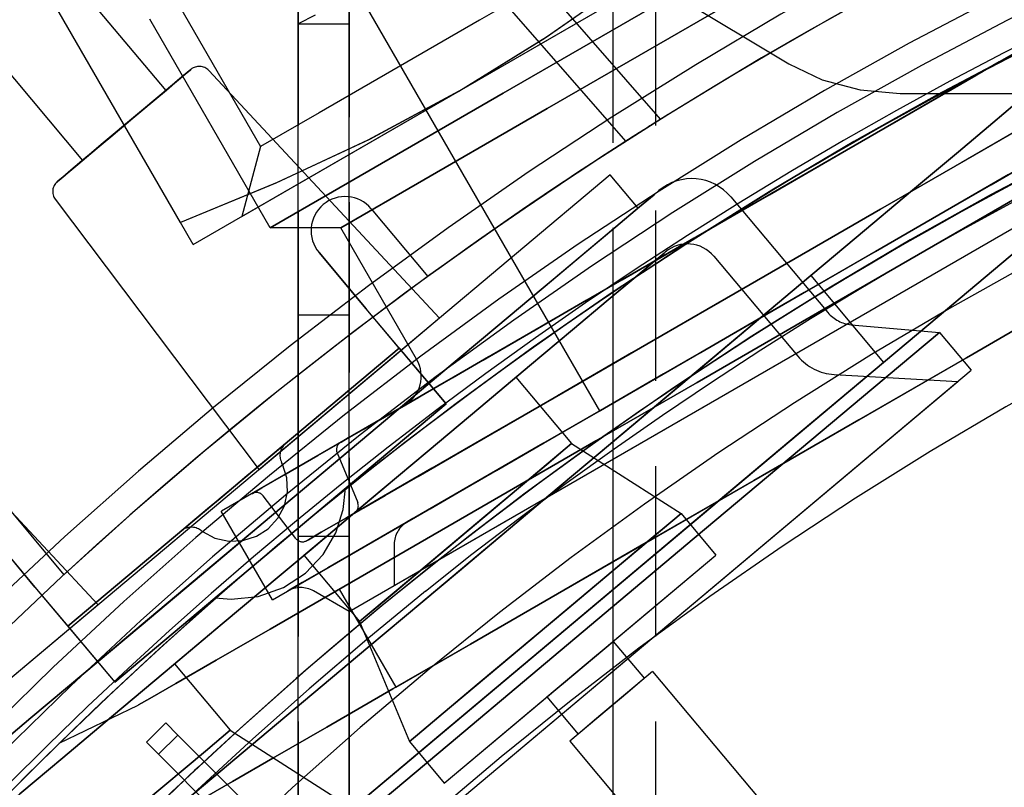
# Model space of a CAD drawing. Extents: x -156717 to 425753, y -51191 to 363295.
# Tile 180 of 256: x 135368 to 135397, y 109046 to 109069. Entities that reach past the tile are written whole.
import ezdxf

# ---------------------------------------------------------------- set-up
doc = ezdxf.new("R2010")
doc.units = 0
doc.header["$LTSCALE"] = 50
doc.linetypes.add('HIDDEN', pattern=[9.525, 6.35, -3.175])
doc.linetypes.add('PHANTOM', pattern=[0.8, 0.45, -0.05, 0.1, -0.05, 0.1, -0.05])
doc.layers.add('DEFAULT_2', color=8, linetype='HIDDEN')
doc.layers.add('DEFAULT_3', color=7, linetype='PHANTOM')

msp = doc.modelspace()

# ---------------------------------------------------------------- linework, layer by layer
at = {"layer": 'DEFAULT_2', "color": 8, "linetype": 'HIDDEN'}
for p, q in [((135374.98816, 109063.00922), (135403.31132, 109079.3616)), ((135373.83007, 109077.83773), (135391.04847, 109067.49187)), ((135386.26637, 109065.21892), (135375.46401, 109077.56333)), ((135381.35437, 109066.68475), (135396.9451, 109075.68607)), ((135411.10696, 109075.55776), (135392.74576, 109064.95691)), ((135373.18589, 109062.83036), (135365.93096, 109075.39626)), ((135369.78644, 109075.0193), (135375.53728, 109065.05855)), ((135369.78644, 109075.0193), (135375.53728, 109065.05855)), ((135366.21385, 109074.49449), (135372.75066, 109066.70421)), ((135366.21385, 109074.49449), (135372.75066, 109066.70421)), ((135385.49785, 109057.30772), (135375.77143, 109074.15437)), ((135394.24598, 109062.35846), (135412.60718, 109072.9593)), ((135363.77157, 109072.44517), (135370.30839, 109064.6549)), ((135363.77157, 109072.44517), (135370.30839, 109064.6549)), ((135388.39963, 109072.48464), (135381.96845, 109068.7716)), ((135388.39963, 109072.48464), (135381.96845, 109068.7716)), ((135411.35191, 109071.41577), (135377.84916, 109052.07295)), ((135378.13551, 109051.41439), (135411.77906, 109070.8385)), ((135382.66078, 109066.62606), (135389.50175, 109070.5757)), ((135389.50175, 109070.5757), (135382.66078, 109066.62606)), ((135379.46294, 109052.18078), (135410.45163, 109070.07211)), ((135387.28145, 109065.86169), (135383.65103, 109070.02164)), ((135383.89062, 109068.24983), (135386.34042, 109069.95573)), ((135383.93227, 109068.27726), (135386.37991, 109069.98471)), ((135383.9573, 109066.17693), (135390.02037, 109069.67744)), ((135390.02037, 109069.67744), (135383.9573, 109066.17693)), ((135375.8198, 109062.67642), (135372.28569, 109068.79767)), ((135381.96845, 109068.7716), (135377.26051, 109066.05346)), ((135381.96845, 109068.7716), (135377.26051, 109066.05346)), ((135379.5119, 109049.19299), (135413.01465, 109068.53581)), ((135396.5423, 109067.14885), (135398.98336, 109068.55819)), ((135398.98336, 109068.55819), (135396.5423, 109067.14885)), ((135397.22787, 109067.54466), (135399.33729, 109068.76253)), ((135399.33729, 109068.76253), (135397.22787, 109067.54466)), ((135381.35437, 109066.68475), (135383.93227, 109068.27726)), ((135381.35437, 109066.68475), (135383.89062, 109068.24983)), ((135396.7606, 109067.27488), (135398.64413, 109068.36234)), ((135398.64413, 109068.36234), (135396.7606, 109067.27488)), ((135391.04847, 109067.49187), (135392.03095, 109067.02429)), ((135394.24598, 109062.35846), (135402.99294, 109067.40852)), ((135395.01339, 109066.26613), (135397.22787, 109067.54466)), ((135397.22787, 109067.54466), (135395.01339, 109066.26613)), ((135373.1873, 109067.07059), (135372.88825, 109066.81966)), ((135372.88825, 109066.81966), (135373.1873, 109067.07059)), ((135373.09757, 109066.9953), (135373.33399, 109067.19368)), ((135373.33399, 109067.19368), (135373.09757, 109066.9953)), ((135373.39, 109067.24068), (135373.1873, 109067.07059)), ((135373.1873, 109067.07059), (135373.39, 109067.24068)), ((135373.33399, 109067.19368), (135373.46554, 109067.30407)), ((135373.46554, 109067.30407), (135373.33399, 109067.19368)), ((135373.48458, 109067.32004), (135373.39, 109067.24068)), ((135373.39, 109067.24068), (135373.48458, 109067.32004)), ((135373.49094, 109067.32538), (135373.46554, 109067.30407)), ((135373.46554, 109067.30407), (135373.47768, 109067.31425)), ((135373.47768, 109067.31425), (135373.48458, 109067.32004)), ((135373.48458, 109067.32004), (135373.49094, 109067.32538)), ((135373.49094, 109067.32538), (135373.49094, 109067.32538)), ((135373.49094, 109067.32538), (135373.49094, 109067.32538)), ((135374.01457, 109067.29335), (135380.79432, 109060.02296)), ((135374.01457, 109067.29335), (135380.79432, 109060.02296)), ((135394.02033, 109065.69279), (135396.5423, 109067.14885)), ((135396.5423, 109067.14885), (135394.02033, 109065.69279)), ((135394.7782, 109066.13034), (135396.7606, 109067.27488)), ((135396.7606, 109067.27488), (135394.7782, 109066.13034)), ((135372.88825, 109066.81966), (135372.51023, 109066.50247)), ((135372.51023, 109066.50247), (135372.88825, 109066.81966)), ((135372.77001, 109066.72045), (135373.09757, 109066.9953)), ((135373.09757, 109066.9953), (135372.77001, 109066.72045)), ((135392.03095, 109067.02429), (135393.14197, 109066.72188)), ((135357.97252, 109066.52073), (135369.7568, 109052.49345)), ((135372.75021, 109066.70383), (135370.91896, 109065.16723)), ((135372.51023, 109066.50247), (135372.07523, 109066.13745)), ((135372.07523, 109066.13745), (135372.51023, 109066.50247)), ((135372.75003, 109066.70368), (135372.14009, 109066.19188)), ((135372.37037, 109066.38511), (135372.77001, 109066.72045)), ((135372.77001, 109066.72045), (135372.37037, 109066.38511)), ((135373.55901, 109062.1841), (135381.35437, 109066.68475)), ((135377.65283, 109063.73472), (135382.66078, 109066.62606)), ((135382.66078, 109066.62606), (135377.65283, 109063.73472)), ((135381.35437, 109066.68475), (135378.68627, 109065.24849)), ((135381.35437, 109066.68475), (135378.73085, 109065.27084)), ((135393.14197, 109066.72188), (135394.31863, 109066.61437)), ((135394.31863, 109066.61437), (135507.21881, 109066.61437)), ((135371.92186, 109066.00876), (135372.37037, 109066.38511)), ((135372.37037, 109066.38511), (135371.92186, 109066.00876)), ((135392.74576, 109064.95691), (135395.01339, 109066.26613)), ((135395.01339, 109066.26613), (135392.74576, 109064.95691)), ((135397.03647, 109065.75509), (135397.68759, 109066.30145)), ((135397.68759, 109066.30145), (135397.03647, 109065.75509)), ((135372.14009, 109066.19188), (135370.30878, 109064.65523)), ((135371.45055, 109065.61328), (135371.92186, 109066.00876)), ((135371.92186, 109066.00876), (135371.45055, 109065.61328)), ((135372.07523, 109066.13745), (135371.6085, 109065.74583)), ((135371.6085, 109065.74583), (135372.07523, 109066.13745)), ((135377.26051, 109066.05346), (135375.53728, 109065.05855)), ((135377.26051, 109066.05346), (135375.53728, 109065.05855)), ((135379.51883, 109063.61438), (135383.9573, 109066.17693)), ((135383.9573, 109066.17693), (135379.51883, 109063.61438)), ((135392.74576, 109064.95691), (135394.7782, 109066.13034)), ((135394.7782, 109066.13034), (135392.74576, 109064.95691)), ((135398.41142, 109065.91824), (135396.10633, 109064.5874)), ((135396.25773, 109064.67481), (135398.71345, 109066.09262)), ((135398.71345, 109066.09262), (135396.25773, 109064.67481)), ((135371.6085, 109065.74583), (135371.13719, 109065.35035)), ((135371.13719, 109065.35035), (135371.6085, 109065.74583)), ((135392.74576, 109064.95691), (135394.02033, 109065.69279)), ((135394.02033, 109065.69279), (135392.74576, 109064.95691)), ((135396.02823, 109064.90908), (135397.03647, 109065.75509)), ((135397.03647, 109065.75509), (135396.02823, 109064.90908)), ((135371.13719, 109065.35035), (135370.68868, 109064.974)), ((135370.68868, 109064.974), (135371.13719, 109065.35035)), ((135370.98382, 109065.22166), (135371.45055, 109065.61328)), ((135371.45055, 109065.61328), (135370.98382, 109065.22166)), ((135370.91896, 109065.16723), (135370.30897, 109064.65538)), ((135370.54882, 109064.85664), (135370.98382, 109065.22166)), ((135370.98382, 109065.22166), (135370.54882, 109064.85664)), ((135375.53728, 109065.05855), (135374.98816, 109063.00922)), ((135375.53728, 109065.05855), (135374.98816, 109063.00922)), ((135378.68627, 109065.24849), (135375.98376, 109063.98249)), ((135378.73085, 109065.27084), (135376.0286, 109064.0022)), ((135399.11443, 109065.16926), (135396.98818, 109063.94167)), ((135396.98818, 109063.94167), (135399.11443, 109065.16926)), ((135370.1708, 109064.53945), (135370.54882, 109064.85664)), ((135370.54882, 109064.85664), (135370.1708, 109064.53945)), ((135370.68868, 109064.974), (135370.28904, 109064.63866)), ((135370.28904, 109064.63866), (135370.68868, 109064.974)), ((135392.74576, 109064.95691), (135374.38456, 109054.35607)), ((135392.74576, 109064.95691), (135390.47813, 109063.6477)), ((135390.47813, 109063.6477), (135392.74576, 109064.95691)), ((135392.74576, 109064.95691), (135390.71332, 109063.78348)), ((135390.71332, 109063.78348), (135392.74576, 109064.95691)), ((135392.74576, 109064.95691), (135391.47119, 109064.22104)), ((135391.47119, 109064.22104), (135392.74576, 109064.95691)), ((135394.6825, 109063.77988), (135396.02823, 109064.90908)), ((135396.02823, 109064.90908), (135394.6825, 109063.77988)), ((135369.87175, 109064.28852), (135370.1708, 109064.53945)), ((135370.1708, 109064.53945), (135369.87175, 109064.28852)), ((135370.28904, 109064.63866), (135369.96148, 109064.36381)), ((135369.96148, 109064.36381), (135370.28904, 109064.63866)), ((135393.74591, 109063.22461), (135396.25773, 109064.67481)), ((135396.25773, 109064.67481), (135393.74591, 109063.22461)), ((135396.10633, 109064.5874), (135393.74591, 109063.22461)), ((135369.66905, 109064.11843), (135369.87175, 109064.28852)), ((135369.87175, 109064.28852), (135369.66905, 109064.11843)), ((135369.96148, 109064.36381), (135369.72506, 109064.16543)), ((135369.72506, 109064.16543), (135369.96148, 109064.36381)), ((135385.8053, 109064.22767), (135374.80053, 109054.99357)), ((135386.62182, 109063.25471), (135385.80536, 109064.22772)), ((135391.47119, 109064.22104), (135388.94922, 109062.76498)), ((135388.94922, 109062.76498), (135391.47119, 109064.22104)), ((135394.9002, 109062.73617), (135397.49967, 109064.23697)), ((135397.49967, 109064.23697), (135394.9002, 109062.73617)), ((135369.56811, 109064.03373), (135369.59351, 109064.05504)), ((135369.57447, 109064.03907), (135369.56811, 109064.03373)), ((135369.56811, 109064.03373), (135369.56811, 109064.03373)), ((135369.56811, 109064.03373), (135369.56811, 109064.03373)), ((135369.57447, 109064.03907), (135369.66905, 109064.11843)), ((135369.66905, 109064.11843), (135369.57447, 109064.03907)), ((135369.58137, 109064.04486), (135369.57447, 109064.03907)), ((135369.59351, 109064.05504), (135369.58137, 109064.04486)), ((135369.72506, 109064.16543), (135369.59351, 109064.05504)), ((135369.59351, 109064.05504), (135369.72506, 109064.16543)), ((135376.0286, 109064.0022), (135373.18589, 109062.83036)), ((135375.98376, 109063.98249), (135373.18589, 109062.83036)), ((135396.98818, 109063.94167), (135394.79765, 109062.67697)), ((135394.79765, 109062.67697), (135396.98818, 109063.94167)), ((135375.8198, 109062.67642), (135377.65283, 109063.73472)), ((135377.65283, 109063.73472), (135375.8198, 109062.67642)), ((135377.89424, 109062.67642), (135379.51883, 109063.61438)), ((135379.51883, 109063.61438), (135377.89424, 109062.67642)), ((135386.66518, 109063.29109), (135387.09074, 109063.64817)), ((135387.09091, 109063.64831), (135386.66552, 109063.29137)), ((135387.09074, 109063.64817), (135387.23375, 109063.76817)), ((135387.23375, 109063.76817), (135387.09091, 109063.64831)), ((135390.47813, 109063.6477), (135388.26366, 109062.36917)), ((135388.26366, 109062.36917), (135390.47813, 109063.6477)), ((135390.71332, 109063.78348), (135388.73093, 109062.63895)), ((135388.73093, 109062.63895), (135390.71332, 109063.78348)), ((135393.02548, 109062.38947), (135394.6825, 109063.77988)), ((135394.6825, 109063.77988), (135393.02548, 109062.38947)), ((135369.50872, 109063.5125), (135375.49137, 109055.57326)), ((135369.50872, 109063.5125), (135375.49137, 109055.57326)), ((135389.34731, 109063.58326), (135392.19473, 109060.18983)), ((135389.34731, 109063.58326), (135392.19473, 109060.18983)), ((135394.60053, 109061.74436), (135397.75399, 109063.56501)), ((135397.75399, 109063.56501), (135394.60053, 109061.74436)), ((135386.62176, 109063.25465), (135375.61699, 109054.02055)), ((135378.78604, 109063.23602), (135380.45213, 109061.25045)), ((135378.78604, 109063.23602), (135380.45213, 109061.25045)), ((135385.96756, 109062.70572), (135386.66518, 109063.29109)), ((135386.66552, 109063.29137), (135385.96806, 109062.70613)), ((135393.74591, 109063.22461), (135391.23408, 109061.77441)), ((135391.23408, 109061.77441), (135393.74591, 109063.22461)), ((135391.38549, 109061.86182), (135393.74591, 109063.22461)), ((135373.55901, 109062.1841), (135373.18589, 109062.83036)), ((135388.94922, 109062.76498), (135386.50817, 109061.35564)), ((135386.50817, 109061.35564), (135388.94922, 109062.76498)), ((135393.59176, 109061.98074), (135394.9002, 109062.73617)), ((135394.9002, 109062.73617), (135393.59176, 109061.98074)), ((135377.89424, 109062.67642), (135375.8198, 109062.67642)), ((135380.11957, 109058.82204), (135377.89424, 109062.67642)), ((135385.01506, 109061.90647), (135385.96756, 109062.70572)), ((135385.96806, 109062.70613), (135385.0157, 109061.90701)), ((135388.73093, 109062.63895), (135386.84739, 109061.55149)), ((135386.84739, 109061.55149), (135388.73093, 109062.63895)), ((135394.79765, 109062.67697), (135393.69431, 109062.03995)), ((135393.69431, 109062.03995), (135394.79765, 109062.67697)), ((135375.88478, 109051.75761), (135394.24598, 109062.35846)), ((135385.49902, 109057.3084), (135394.24598, 109062.35846)), ((135388.26366, 109062.36917), (135386.15424, 109061.15129)), ((135386.15424, 109061.15129), (135388.26366, 109062.36917)), ((135391.0894, 109060.76491), (135393.02548, 109062.38947)), ((135393.02548, 109062.38947), (135391.0894, 109060.76491)), ((135396.82008, 109061.23241), (135398.16581, 109062.36161)), ((135398.16581, 109062.36161), (135396.82008, 109061.23241)), ((135378.64234, 109060.29536), (135377.25372, 109061.95025)), ((135377.25372, 109061.95025), (135378.64234, 109060.29536)), ((135383.83113, 109060.91303), (135385.01506, 109061.90647)), ((135385.0157, 109061.90701), (135383.8319, 109060.91368)), ((135387.38451, 109061.93628), (135387.10472, 109061.7015)), ((135387.10486, 109061.70162), (135387.38456, 109061.93632)), ((135387.41966, 109061.96577), (135387.38451, 109061.93628)), ((135387.38456, 109061.93632), (135387.41966, 109061.96577)), ((135389.0804, 109060.53098), (135391.38549, 109061.86182)), ((135390.9923, 109060.47994), (135393.59176, 109061.98074)), ((135393.59176, 109061.98074), (135390.9923, 109060.47994)), ((135393.69431, 109062.03995), (135391.50378, 109060.77525)), ((135391.50378, 109060.77525), (135393.69431, 109062.03995)), ((135387.10472, 109061.7015), (135386.55237, 109061.23803)), ((135386.55258, 109061.23821), (135387.10486, 109061.70162)), ((135391.23408, 109061.77441), (135388.77837, 109060.3566)), ((135388.77837, 109060.3566), (135391.23408, 109061.77441)), ((135388.85124, 109061.84053), (135391.31481, 109058.90455)), ((135388.85124, 109061.84053), (135391.31481, 109058.90455)), ((135394.60053, 109061.74436), (135391.44708, 109059.92371)), ((135391.44708, 109059.92371), (135394.60053, 109061.74436)), ((135386.50817, 109061.35564), (135384.20006, 109060.02305)), ((135384.20006, 109060.02305), (135386.50817, 109061.35564)), ((135386.84739, 109061.55149), (135385.10909, 109060.54788)), ((135385.10909, 109060.54788), (135386.84739, 109061.55149)), ((135391.69437, 109061.27254), (135365.68337, 109039.44672)), ((135386.15424, 109061.15129), (135384.19931, 109060.02262)), ((135384.19931, 109060.02262), (135386.15424, 109061.15129)), ((135386.55237, 109061.23803), (135385.74178, 109060.55786)), ((135385.74205, 109060.55809), (135386.55258, 109061.23821)), ((135391.69437, 109061.27254), (135393.83195, 109058.72507)), ((135391.69437, 109061.27254), (135393.83195, 109058.72507)), ((135395.16306, 109059.842), (135396.82008, 109061.23241)), ((135396.82008, 109061.23241), (135395.16306, 109059.842)), ((135382.44492, 109059.74987), (135383.83113, 109060.91303)), ((135383.8319, 109060.91368), (135382.44581, 109059.75061)), ((135388.91197, 109058.93783), (135391.0894, 109060.76491)), ((135391.0894, 109060.76491), (135388.91197, 109058.93783)), ((135389.73486, 109060.90883), (135389.0804, 109060.53098)), ((135391.50378, 109060.77525), (135389.37753, 109059.54766)), ((135389.37753, 109059.54766), (135391.50378, 109060.77525)), ((135385.10909, 109060.54788), (135383.55884, 109059.65284)), ((135383.55884, 109059.65284), (135385.10909, 109060.54788)), ((135385.74178, 109060.55786), (135384.69393, 109059.67861)), ((135384.69425, 109059.67888), (135385.74205, 109060.55809)), ((135389.0804, 109060.53098), (135386.88466, 109059.26327)), ((135386.88466, 109059.26327), (135389.0804, 109060.53098)), ((135388.46218, 109059.01918), (135390.9923, 109060.47994)), ((135390.9923, 109060.47994), (135388.46218, 109059.01918)), ((135396.26328, 109058.8644), (135399.41673, 109060.68505)), ((135399.41673, 109060.68505), (135396.26328, 109058.8644)), ((135379.60667, 109059.14612), (135378.64234, 109060.29536)), ((135380.98243, 109057.50655), (135378.64234, 109060.29536)), ((135388.77837, 109060.3566), (135386.43362, 109059.00286)), ((135386.43362, 109059.00286), (135388.77837, 109060.3566)), ((135380.7936, 109060.02235), (135376.81711, 109056.68568)), ((135380.79342, 109060.0222), (135379.46858, 109058.91053)), ((135384.20006, 109060.02305), (135382.07408, 109058.79562)), ((135382.07408, 109058.79562), (135384.20006, 109060.02305)), ((135384.19931, 109060.02262), (135382.44471, 109059.0096)), ((135382.44471, 109059.0096), (135384.19931, 109060.02262)), ((135391.44708, 109059.92371), (135388.355, 109058.13849)), ((135388.355, 109058.13849), (135391.44708, 109059.92371)), ((135393.22698, 109058.21744), (135395.16306, 109059.842)), ((135395.16306, 109059.842), (135393.22698, 109058.21744)), ((135380.89058, 109058.44562), (135382.44492, 109059.74987)), ((135382.44581, 109059.75061), (135380.89155, 109058.44644)), ((135383.55884, 109059.65284), (135382.23479, 109058.8884)), ((135382.23479, 109058.8884), (135383.55884, 109059.65284)), ((135384.69393, 109059.67861), (135383.43597, 109058.62306)), ((135383.43632, 109058.62336), (135384.69425, 109059.67888)), ((135389.37753, 109059.54766), (135387.36539, 109058.38595)), ((135387.36539, 109058.38595), (135389.37753, 109059.54766)), ((135392.88458, 109059.83072), (135395.47161, 109059.60439)), ((135392.88458, 109059.83072), (135395.47161, 109059.60439)), ((135393.54228, 109057.98549), (135395.47161, 109059.60439)), ((135395.47161, 109059.60439), (135393.54228, 109057.98549)), ((135395.47161, 109059.60439), (135396.40237, 109058.49515)), ((135395.47161, 109059.60439), (135396.40237, 109058.49515)), ((135386.88466, 109059.26327), (135384.84975, 109058.08841)), ((135384.84975, 109058.08841), (135386.88466, 109059.26327)), ((135379.60667, 109059.14612), (135369.87648, 109050.98153)), ((135369.87648, 109050.98153), (135379.60667, 109059.14612)), ((135379.60667, 109059.14612), (135369.87648, 109050.98153)), ((135379.60667, 109059.14612), (135380.98243, 109057.50655)), ((135382.44471, 109059.0096), (135380.93156, 109058.13598)), ((135380.93156, 109058.13598), (135382.44471, 109059.0096)), ((135386.43362, 109059.00286), (135384.25222, 109057.74342)), ((135384.25222, 109057.74342), (135386.43362, 109059.00286)), ((135386.05534, 109057.62959), (135388.46218, 109059.01918)), ((135388.46218, 109059.01918), (135386.05534, 109057.62959)), ((135363.98761, 109058.87974), (135370.76737, 109051.60935)), ((135363.98761, 109058.87974), (135370.76737, 109051.60935)), ((135367.82095, 109036.89925), (135393.83195, 109058.72507)), ((135379.46858, 109058.91053), (135375.49227, 109055.57401)), ((135382.07408, 109058.79562), (135380.17555, 109057.6995)), ((135380.17555, 109057.6995), (135382.07408, 109058.79562)), ((135382.23479, 109058.8884), (135381.16956, 109058.27339)), ((135381.16956, 109058.27339), (135382.23479, 109058.8884)), ((135386.53555, 109056.94378), (135388.91197, 109058.93783)), ((135388.91197, 109058.93783), (135386.53555, 109056.94378)), ((135396.26328, 109058.8644), (135393.10982, 109057.04375)), ((135393.10982, 109057.04375), (135396.26328, 109058.8644)), ((135367.60103, 109034.32795), (135396.40237, 109058.49515)), ((135379.20637, 109057.0324), (135380.89058, 109058.44562)), ((135380.89155, 109058.44644), (135379.20741, 109057.03327)), ((135383.43597, 109058.62306), (135382.00048, 109057.41854)), ((135382.00085, 109057.41885), (135383.43632, 109058.62336)), ((135367.99024, 109034.65453), (135396.01316, 109058.16856)), ((135378.3668, 109054.36952), (135383.03724, 109058.28849)), ((135380.93156, 109058.13598), (135379.69533, 109057.42224)), ((135379.69533, 109057.42224), (135380.93156, 109058.13598)), ((135381.16956, 109058.27339), (135380.38937, 109057.82295)), ((135380.38937, 109057.82295), (135381.16956, 109058.27339)), ((135381.48046, 109056.98219), (135383.03723, 109058.28847)), ((135383.03728, 109058.28852), (135384.6702, 109056.34249)), ((135383.03728, 109058.28852), (135384.6702, 109056.34249)), ((135388.355, 109058.13849), (135385.38448, 109056.42347)), ((135385.38448, 109056.42347), (135388.355, 109058.13849)), ((135387.36539, 109058.38595), (135385.51452, 109057.31735)), ((135385.51452, 109057.31735), (135387.36539, 109058.38595)), ((135391.04955, 109056.39036), (135393.22698, 109058.21744)), ((135393.22698, 109058.21744), (135391.04955, 109056.39036)), ((135392.38058, 109058.37098), (135396.01316, 109058.16856)), ((135392.38058, 109058.37098), (135396.01316, 109058.16856)), ((135380.38937, 109057.82295), (135379.91344, 109057.54817)), ((135379.91344, 109057.54817), (135380.38937, 109057.82295)), ((135384.84975, 109058.08841), (135383.02335, 109057.03394)), ((135383.02335, 109057.03394), (135384.84975, 109058.08841)), ((135388.27127, 109053.56259), (135393.54228, 109057.98549)), ((135393.54228, 109057.98549), (135388.27127, 109053.56259)), ((135380.17555, 109057.6995), (135378.54494, 109056.75806)), ((135378.54494, 109056.75806), (135380.17555, 109057.6995)), ((135379.75349, 109057.45582), (135379.91344, 109057.54817)), ((135379.91344, 109057.54817), (135379.76302, 109057.46132)), ((135384.25222, 109057.74342), (135382.28289, 109056.60643)), ((135382.28289, 109056.60643), (135384.25222, 109057.74342)), ((135383.82307, 109056.34079), (135386.05534, 109057.62959)), ((135386.05534, 109057.62959), (135383.82307, 109056.34079)), ((135380.98243, 109057.50655), (135371.25225, 109049.34195)), ((135380.98243, 109057.50655), (135371.25225, 109049.34195)), ((135371.25225, 109049.34195), (135380.98243, 109057.50655)), ((135379.69533, 109057.42224), (135378.76498, 109056.88511)), ((135378.76498, 109056.88511), (135379.69533, 109057.42224)), ((135379.76302, 109057.46132), (135379.75349, 109057.45582)), ((135382.00048, 109057.41854), (135380.42464, 109056.09626)), ((135380.425, 109056.09656), (135382.00085, 109057.41885)), ((135385.51452, 109057.31735), (135383.86832, 109056.36691)), ((135383.86832, 109056.36691), (135385.51452, 109057.31735)), ((135376.81003, 109053.06323), (135381.48046, 109056.98219)), ((135377.43378, 109055.54502), (135379.20637, 109057.0324)), ((135379.20741, 109057.03327), (135377.43485, 109055.54592)), ((135383.02335, 109057.03394), (135381.44828, 109056.12457)), ((135381.44828, 109056.12457), (135383.02335, 109057.03394)), ((135384.00641, 109054.82158), (135386.53555, 109056.94378)), ((135386.53555, 109056.94378), (135384.00641, 109054.82158)), ((135393.10982, 109057.04375), (135390.01774, 109055.25854)), ((135390.01774, 109055.25854), (135393.10982, 109057.04375)), ((135376.81711, 109056.68568), (135375.49209, 109055.57386)), ((135378.54494, 109056.75806), (135377.21699, 109055.99137)), ((135377.21699, 109055.99137), (135378.54494, 109056.75806)), ((135378.76498, 109056.88511), (135378.16233, 109056.53717)), ((135378.16233, 109056.53717), (135378.76498, 109056.88511)), ((135377.90151, 109056.38658), (135378.16233, 109056.53717)), ((135377.93214, 109056.40427), (135377.90151, 109056.38658)), ((135378.16233, 109056.53717), (135377.93214, 109056.40427)), ((135382.28289, 109056.60643), (135380.56962, 109055.61728)), ((135380.56962, 109055.61728), (135382.28289, 109056.60643)), ((135383.86832, 109056.36691), (135382.46535, 109055.55691)), ((135382.46535, 109055.55691), (135383.86832, 109056.36691)), ((135385.38448, 109056.42347), (135382.59334, 109054.812)), ((135382.59334, 109054.812), (135385.38448, 109056.42347)), ((135388.67313, 109054.39631), (135391.04955, 109056.39036)), ((135391.04955, 109056.39036), (135388.67313, 109054.39631)), ((135375.81999, 109055.96873), (135376.06236, 109056.1721)), ((135376.06236, 109056.1721), (135375.81999, 109055.96873)), ((135375.81999, 109055.96873), (135376.06236, 109056.1721)), ((135376.06236, 109056.1721), (135375.81999, 109055.96873)), ((135376.06236, 109056.1721), (135376.21472, 109056.29994)), ((135376.21472, 109056.29994), (135376.06236, 109056.1721)), ((135376.06236, 109056.1721), (135376.21472, 109056.29994)), ((135376.21472, 109056.29994), (135376.06236, 109056.1721)), ((135376.26669, 109056.34355), (135376.21472, 109056.29994)), ((135376.26669, 109056.34355), (135376.21472, 109056.29994)), ((135376.21472, 109056.29994), (135376.26368, 109056.34102)), ((135376.21472, 109056.29994), (135376.26368, 109056.34102)), ((135376.26368, 109056.34102), (135376.26669, 109056.34355)), ((135376.26368, 109056.34102), (135376.26669, 109056.34355)), ((135380.42464, 109056.09626), (135378.74926, 109054.69044)), ((135378.74961, 109054.69073), (135380.425, 109056.09656)), ((135381.44828, 109056.12457), (135380.16146, 109055.38163)), ((135380.16146, 109055.38163), (135381.44828, 109056.12457)), ((135381.81294, 109055.18024), (135383.82307, 109056.34079)), ((135383.82307, 109056.34079), (135381.81294, 109055.18024)), ((135383.11337, 109055.03615), (135384.48243, 109056.18492)), ((135384.48243, 109056.18492), (135383.11337, 109055.03615)), ((135383.94175, 109055.73124), (135384.48243, 109056.18492)), ((135384.48243, 109056.18492), (135383.94175, 109055.73124)), ((135384.48243, 109056.18492), (135384.6702, 109056.34249)), ((135384.48243, 109056.18492), (135384.6702, 109056.34249)), ((135384.6702, 109056.34249), (135384.48243, 109056.18492)), ((135384.6702, 109056.34249), (135384.48243, 109056.18492)), ((135384.6702, 109056.34249), (135387.88418, 109054.29068)), ((135384.6702, 109056.34249), (135387.88418, 109054.29068)), ((135375.50413, 109055.70369), (135375.81999, 109055.96873)), ((135375.81999, 109055.96873), (135375.50413, 109055.70369)), ((135375.50413, 109055.70369), (135375.81999, 109055.96873)), ((135375.81999, 109055.96873), (135375.50413, 109055.70369)), ((135376.18386, 109055.73562), (135376.15591, 109055.79262)), ((135376.18386, 109055.73562), (135376.15591, 109055.79262)), ((135377.21699, 109055.99137), (135376.22001, 109055.41577)), ((135376.22001, 109055.41577), (135377.21699, 109055.99137)), ((135377.78462, 109056.06806), (135378.38888, 109054.60926)), ((135375.1363, 109055.39504), (135375.50413, 109055.70369)), ((135375.50413, 109055.70369), (135375.1363, 109055.39504)), ((135375.1363, 109055.39504), (135375.50413, 109055.70369)), ((135375.50413, 109055.70369), (135375.1363, 109055.39504)), ((135375.61644, 109054.02009), (135377.43378, 109055.54502)), ((135377.43485, 109055.54592), (135375.61753, 109054.02101)), ((135376.30856, 109055.33961), (135376.18386, 109055.73562)), ((135376.30856, 109055.33961), (135376.18386, 109055.73562)), ((135380.56962, 109055.61728), (135379.15069, 109054.79806)), ((135379.15069, 109054.79806), (135380.56962, 109055.61728)), ((135382.46535, 109055.55691), (135381.33852, 109054.90633)), ((135381.33852, 109054.90633), (135382.46535, 109055.55691)), ((135382.09723, 109054.1835), (135383.94175, 109055.73124)), ((135383.94175, 109055.73124), (135382.09723, 109054.1835)), ((135374.74158, 109055.06383), (135375.1363, 109055.39504)), ((135375.1363, 109055.39504), (135374.74158, 109055.06383)), ((135374.74158, 109055.06383), (135375.1363, 109055.39504)), ((135375.1363, 109055.39504), (135374.74158, 109055.06383)), ((135376.22001, 109055.41577), (135375.57525, 109055.04351)), ((135375.57525, 109055.04351), (135376.22001, 109055.41577)), ((135376.32662, 109054.92555), (135376.30856, 109055.33961)), ((135376.32662, 109054.92555), (135376.30856, 109055.33961)), ((135380.16146, 109055.38163), (135379.19305, 109054.82251)), ((135379.19305, 109054.82251), (135380.16146, 109055.38163)), ((135390.01774, 109055.25854), (135387.04722, 109053.54351)), ((135387.04722, 109053.54351), (135390.01774, 109055.25854)), ((135374.80053, 109054.99357), (135363.79575, 109045.75947)), ((135374.74158, 109055.06383), (135374.34685, 109054.73261)), ((135374.34685, 109054.73261), (135374.74158, 109055.06383)), ((135374.74158, 109055.06383), (135374.34685, 109054.73261)), ((135374.34685, 109054.73261), (135374.74158, 109055.06383)), ((135375.57525, 109055.04351), (135375.29645, 109054.88255)), ((135375.29645, 109054.88255), (135375.57525, 109055.04351)), ((135377.91276, 109054.93079), (135376.11734, 109053.42425)), ((135377.91276, 109054.93079), (135376.11734, 109053.42425)), ((135376.23696, 109054.5204), (135376.32662, 109054.92555)), ((135376.23696, 109054.5204), (135376.32662, 109054.92555)), ((135378.03269, 109055.03142), (135377.91276, 109054.93079)), ((135378.03269, 109055.03142), (135377.91276, 109054.93079)), ((135377.96699, 109054.40851), (135378.03273, 109055.03145)), ((135377.96699, 109054.40851), (135378.03273, 109055.03145)), ((135380.0678, 109054.17268), (135381.81294, 109055.18024)), ((135381.81294, 109055.18024), (135380.0678, 109054.17268)), ((135383.11337, 109055.03615), (135381.01586, 109053.27613)), ((135381.01586, 109053.27613), (135383.11337, 109055.03615)), ((135374.34685, 109054.73261), (135373.97902, 109054.42396)), ((135373.97902, 109054.42396), (135374.34685, 109054.73261)), ((135374.34685, 109054.73261), (135373.97902, 109054.42396)), ((135373.97902, 109054.42396), (135374.34685, 109054.73261)), ((135375.29645, 109054.88255), (135375.2848, 109054.87582)), ((135375.2848, 109054.87582), (135375.29645, 109054.88255)), ((135376.56942, 109053.55879), (135375.60819, 109054.8115)), ((135378.74926, 109054.69044), (135377.01773, 109053.23751)), ((135377.01805, 109053.23778), (135378.74961, 109054.69073)), ((135379.15069, 109054.79806), (135378.0578, 109054.16707)), ((135378.0578, 109054.16707), (135379.15069, 109054.79806)), ((135379.19305, 109054.82251), (135378.56574, 109054.46033)), ((135378.56574, 109054.46033), (135379.19305, 109054.82251)), ((135382.59334, 109054.812), (135380.03591, 109053.33547)), ((135380.03591, 109053.33547), (135382.59334, 109054.812)), ((135381.33852, 109054.90633), (135380.51422, 109054.43042)), ((135380.51422, 109054.43042), (135381.33852, 109054.90633)), ((135381.37377, 109052.61253), (135384.00641, 109054.82158)), ((135384.00641, 109054.82158), (135381.37377, 109052.61253)), ((135373.97902, 109054.42396), (135373.66316, 109054.15892)), ((135373.66316, 109054.15892), (135373.97902, 109054.42396)), ((135373.97902, 109054.42396), (135373.66316, 109054.15892)), ((135373.66316, 109054.15892), (135373.97902, 109054.42396)), ((135375.88357, 109051.75691), (135374.38335, 109054.35537)), ((135376.04537, 109054.15189), (135376.23696, 109054.5204)), ((135376.04537, 109054.15189), (135376.23696, 109054.5204)), ((135376.81001, 109053.06322), (135378.3668, 109054.36952)), ((135377.7466, 109053.72122), (135377.96699, 109054.40851)), ((135377.7466, 109053.72122), (135377.96699, 109054.40851)), ((135378.56574, 109054.46033), (135378.29424, 109054.30359)), ((135378.29424, 109054.30359), (135378.56574, 109054.46033)), ((135380.51422, 109054.43042), (135380.01179, 109054.14034)), ((135380.01179, 109054.14034), (135380.51422, 109054.43042)), ((135386.14399, 109052.27411), (135388.67313, 109054.39631)), ((135388.67313, 109054.39631), (135386.14399, 109052.27411)), ((135373.66316, 109054.15892), (135373.42079, 109053.95555)), ((135373.42079, 109053.95555), (135373.66316, 109054.15892)), ((135373.66316, 109054.15892), (135373.42079, 109053.95555)), ((135373.42079, 109053.95555), (135373.66316, 109054.15892)), ((135375.76429, 109053.845), (135376.04537, 109054.15189)), ((135375.76429, 109053.845), (135376.04537, 109054.15189)), ((135378.0578, 109054.16707), (135377.31535, 109053.73842)), ((135377.31535, 109053.73842), (135378.0578, 109054.16707)), ((135378.29424, 109054.30359), (135378.28289, 109054.29703)), ((135378.28289, 109054.29703), (135378.29424, 109054.30359)), ((135378.28289, 109054.29703), (135378.28289, 109054.29703)), ((135378.62485, 109053.33959), (135380.0678, 109054.17268)), ((135380.0678, 109054.17268), (135378.62485, 109053.33959)), ((135380.01179, 109054.14034), (135379.84299, 109054.04289)), ((135379.84299, 109054.04289), (135380.01179, 109054.14034)), ((135379.99972, 109052.42348), (135382.09723, 109054.1835)), ((135382.09723, 109054.1835), (135379.99972, 109052.42348)), ((135385.88949, 109052.61693), (135387.64359, 109054.0888)), ((135387.64359, 109054.0888), (135385.88949, 109052.61693)), ((135386.95084, 109053.50751), (135387.64359, 109054.0888)), ((135387.64359, 109054.0888), (135386.95084, 109053.50751)), ((135387.64359, 109054.0888), (135387.88418, 109054.29068)), ((135387.64359, 109054.0888), (135387.88418, 109054.29068)), ((135387.88418, 109054.29068), (135387.64359, 109054.0888)), ((135387.88418, 109054.29068), (135387.64359, 109054.0888)), ((135387.88418, 109054.29068), (135388.90883, 109053.06954)), ((135387.88418, 109054.29068), (135388.90883, 109053.06954)), ((135375.61699, 109054.02055), (135364.61221, 109044.78645)), ((135368.91216, 109052.13076), (135367.52354, 109053.78566)), ((135367.52354, 109053.78566), (135368.91216, 109052.13076)), ((135373.21646, 109053.7841), (135373.26843, 109053.82771)), ((135373.21646, 109053.7841), (135373.26843, 109053.82771)), ((135373.21947, 109053.78663), (135373.21646, 109053.7841)), ((135373.21947, 109053.78663), (135373.21646, 109053.7841)), ((135373.26843, 109053.82771), (135373.21947, 109053.78663)), ((135373.26843, 109053.82771), (135373.21947, 109053.78663)), ((135373.42079, 109053.95555), (135373.26843, 109053.82771)), ((135373.26843, 109053.82771), (135373.42079, 109053.95555)), ((135373.42079, 109053.95555), (135373.26843, 109053.82771)), ((135373.26843, 109053.82771), (135373.42079, 109053.95555)), ((135373.77825, 109053.79753), (135373.8283, 109053.76097)), ((135373.77825, 109053.79753), (135373.8283, 109053.76097)), ((135373.79912, 109052.49518), (135375.61644, 109054.02009)), ((135375.61753, 109054.02101), (135373.8002, 109052.49608)), ((135373.8283, 109053.76097), (135374.19669, 109053.56897)), ((135373.8283, 109053.76097), (135374.19669, 109053.56897)), ((135375.41461, 109053.62212), (135375.76429, 109053.845)), ((135375.41461, 109053.62212), (135375.76429, 109053.845)), ((135379.84299, 109054.04289), (135379.84299, 109054.04289)), ((135379.84299, 109054.04289), (135379.84299, 109054.04289)), ((135374.19669, 109053.56897), (135374.6025, 109053.47885)), ((135374.19669, 109053.56897), (135374.6025, 109053.47885)), ((135374.6025, 109053.47885), (135375.01831, 109053.49701)), ((135374.6025, 109053.47885), (135375.01831, 109053.49701)), ((135375.01831, 109053.49701), (135375.41461, 109053.62212)), ((135375.01831, 109053.49701), (135375.41461, 109053.62212)), ((135376.93993, 109053.52167), (135376.90405, 109053.50096)), ((135376.90405, 109053.50096), (135376.93993, 109053.52167)), ((135377.31535, 109053.73842), (135376.93993, 109053.52167)), ((135376.93993, 109053.52167), (135377.31535, 109053.73842)), ((135377.37247, 109053.08617), (135377.7466, 109053.72122)), ((135377.37247, 109053.08617), (135377.7466, 109053.72122)), ((135381.07093, 109047.52079), (135388.27127, 109053.56259)), ((135388.27127, 109053.56259), (135381.07093, 109047.52079)), ((135387.04722, 109053.54351), (135384.25608, 109051.93205)), ((135384.25608, 109051.93205), (135387.04722, 109053.54351)), ((135384.58755, 109051.52448), (135386.95084, 109053.50751)), ((135386.95084, 109053.50751), (135384.58755, 109051.52448)), ((135376.11734, 109053.42425), (135374.32192, 109051.91772)), ((135376.11734, 109053.42425), (135374.32192, 109051.91772)), ((135376.11734, 109053.42425), (135376.11734, 109053.42425)), ((135376.11734, 109053.42425), (135376.11734, 109053.42425)), ((135376.11734, 109053.42425), (135376.11734, 109053.42425)), ((135377.01773, 109053.23751), (135376.14489, 109052.50512)), ((135376.1452, 109052.50538), (135377.01805, 109053.23778)), ((135377.51483, 109052.69872), (135378.62485, 109053.33959)), ((135378.62485, 109053.33959), (135377.51483, 109052.69872)), ((135380.03591, 109053.33547), (135377.76197, 109052.02261)), ((135377.76197, 109052.02261), (135380.03591, 109053.33547)), ((135381.01586, 109053.27613), (135379.17134, 109051.7284)), ((135379.17134, 109051.7284), (135381.01586, 109053.27613)), ((135379.46294, 109053.38461), (135379.46294, 109052.18078)), ((135379.46294, 109053.38461), (135379.46294, 109052.18078)), ((135376.80997, 109053.06318), (135378.44289, 109051.11715)), ((135376.80997, 109053.06318), (135378.44289, 109051.11715)), ((135376.85719, 109052.54253), (135377.37247, 109053.08617)), ((135376.85719, 109052.54253), (135377.37247, 109053.08617)), ((135382.92477, 109048.04831), (135388.90878, 109053.06949)), ((135386.91414, 109051.3958), (135388.90876, 109053.06948)), ((135376.76141, 109052.26373), (135377.51483, 109052.69872)), ((135377.51483, 109052.69872), (135376.76141, 109052.26373)), ((135378.68887, 109050.35963), (135381.37377, 109052.61253)), ((135381.37377, 109052.61253), (135378.68887, 109050.35963)), ((135385.88949, 109052.61693), (135383.20205, 109050.36191)), ((135383.20205, 109050.36191), (135385.88949, 109052.61693)), ((135372.02656, 109051.00783), (135373.79912, 109052.49518)), ((135373.8002, 109052.49608), (135372.0276, 109051.0087)), ((135376.14489, 109052.50512), (135374.41336, 109051.05219)), ((135374.41363, 109051.05242), (135376.1452, 109052.50538)), ((135376.21085, 109052.11866), (135376.85719, 109052.54253)), ((135376.21085, 109052.11866), (135376.85719, 109052.54253)), ((135379.99972, 109052.42348), (135378.63066, 109051.27471)), ((135378.63066, 109051.27471), (135379.99972, 109052.42348)), ((135368.91216, 109052.13076), (135369.87648, 109050.98153)), ((135368.91216, 109052.13076), (135371.25225, 109049.34195)), ((135375.46272, 109051.85249), (135376.21085, 109052.11866)), ((135375.46272, 109051.85249), (135376.21085, 109052.11866)), ((135376.33285, 109052.01631), (135376.38064, 109052.0439)), ((135376.38064, 109052.0439), (135376.33285, 109052.01631)), ((135376.38064, 109052.0439), (135376.76141, 109052.26373)), ((135376.76141, 109052.26373), (135376.38064, 109052.0439)), ((135377.84916, 109052.07295), (135379.5119, 109049.19299)), ((135377.84916, 109052.07295), (135379.5119, 109049.19299)), ((135383.51135, 109050.06506), (135386.14399, 109052.27411)), ((135386.14399, 109052.27411), (135383.51135, 109050.06506)), ((135374.20195, 109051.81705), (135374.67079, 109051.77327)), ((135374.20195, 109051.81705), (135374.67079, 109051.77327)), ((135374.32192, 109051.91772), (135374.20199, 109051.81708)), ((135374.32192, 109051.91772), (135374.20199, 109051.81708)), ((135374.67079, 109051.77327), (135375.46272, 109051.85249)), ((135374.67079, 109051.77327), (135375.46272, 109051.85249)), ((135377.76197, 109052.02261), (135375.81576, 109050.89896)), ((135375.81576, 109050.89896), (135377.76197, 109052.02261)), ((135378.13551, 109051.41439), (135377.09296, 109052.01631)), ((135378.13551, 109051.41439), (135377.09296, 109052.01631)), ((135384.25608, 109051.93205), (135381.69865, 109050.45551)), ((135381.69865, 109050.45551), (135384.25608, 109051.93205)), ((135370.76737, 109051.60935), (135365.46442, 109047.15964)), ((135379.17134, 109051.7284), (135378.63066, 109051.27471)), ((135378.63066, 109051.27471), (135379.17134, 109051.7284)), ((135381.90011, 109049.26945), (135384.58755, 109051.52448)), ((135384.58755, 109051.52448), (135381.90011, 109049.26945)), ((135378.63066, 109051.27471), (135378.44289, 109051.11715)), ((135378.63066, 109051.27471), (135378.44289, 109051.11715)), ((135378.44289, 109051.11715), (135378.63066, 109051.27471)), ((135378.44289, 109051.11715), (135378.63066, 109051.27471)), ((135380.93016, 109046.37463), (135386.91414, 109051.3958)), ((135369.87648, 109050.98153), (135371.25225, 109049.34195)), ((135370.34242, 109049.59467), (135372.02656, 109051.00783)), ((135372.0276, 109051.0087), (135370.34339, 109049.59548)), ((135374.41336, 109051.05219), (135372.73798, 109049.64638)), ((135372.7382, 109049.64657), (135374.41363, 109051.05242)), ((135375.81576, 109050.89896), (135374.23518, 109049.98642)), ((135374.23518, 109049.98642), (135375.81576, 109050.89896)), ((135378.25492, 109050.87678), (135378.25492, 109050.87678)), ((135378.25492, 109050.87678), (135378.25492, 109050.87678)), ((135378.25492, 109050.87678), (135378.25492, 109050.87678)), ((135378.44289, 109051.11715), (135379.90543, 109047.59571)), ((135378.44289, 109051.11715), (135379.90543, 109047.59571)), ((135378.68887, 109050.35963), (135376.00397, 109048.10673)), ((135376.00397, 109048.10673), (135378.68887, 109050.35963)), ((135381.69865, 109050.45551), (135379.42471, 109049.14265)), ((135379.42471, 109049.14265), (135381.69865, 109050.45551)), ((135383.20205, 109050.36191), (135380.83876, 109048.37887)), ((135380.83876, 109048.37887), (135383.20205, 109050.36191)), ((135384.43295, 109049.31383), (135385.89197, 109050.53809)), ((135385.40597, 109050.13028), (135385.89201, 109050.53813)), ((135385.89248, 109050.53851), (135386.80691, 109049.44873)), ((135385.89248, 109050.53851), (135386.80691, 109049.44873)), ((135380.82645, 109047.81216), (135383.51135, 109050.06506)), ((135383.51135, 109050.06506), (135380.82645, 109047.81216)), ((135383.94698, 109048.90605), (135385.40597, 109050.13028)), ((135366.78301, 109044.64957), (135373.01033, 109049.87491)), ((135373.01033, 109049.87491), (135374.64325, 109047.92887)), ((135373.01033, 109049.87491), (135374.64325, 109047.92887)), ((135374.23518, 109049.98642), (135373.05099, 109049.30272)), ((135373.05099, 109049.30272), (135374.23518, 109049.98642)), ((135368.78817, 109048.29049), (135370.34242, 109049.59467)), ((135370.34339, 109049.59548), (135368.78905, 109048.29123)), ((135372.73798, 109049.64638), (135371.16213, 109048.32409)), ((135371.16232, 109048.32424), (135372.7382, 109049.64657)), ((135387.04951, 109049.6523), (135385.22576, 109048.12199)), ((135386.80645, 109049.44835), (135385.34738, 109048.22404)), ((135386.8066, 109049.44847), (135386.3204, 109049.0405)), ((135387.04951, 109049.6523), (135386.44203, 109049.14256)), ((135387.05016, 109049.65285), (135394.89332, 109040.30574)), ((135387.05016, 109049.65285), (135394.89332, 109040.30574)), ((135373.05099, 109049.30272), (135372.28624, 109048.86119)), ((135372.28624, 109048.86119), (135373.05099, 109049.30272)), ((135379.42471, 109049.14265), (135377.4785, 109048.01901)), ((135377.4785, 109048.01901), (135379.42471, 109049.14265)), ((135381.90011, 109049.26945), (135380.14601, 109047.79759)), ((135380.14601, 109047.79759), (135381.90011, 109049.26945)), ((135383.94682, 109048.90591), (135384.43295, 109049.31383)), ((135386.44203, 109049.14256), (135384.61801, 109047.61203)), ((135369.63048, 109047.55076), (135371.28215, 109049.13211)), ((135372.28624, 109048.86119), (135371.95581, 109048.67042)), ((135371.95581, 109048.67042), (135372.28624, 109048.86119)), ((135383.94644, 109048.9056), (135384.86087, 109047.81582)), ((135383.94644, 109048.9056), (135384.86087, 109047.81582)), ((135386.3204, 109049.0405), (135384.86138, 109047.81624)), ((135369.62653, 109047.54971), (135371.94201, 109048.66245)), ((135371.95581, 109048.67042), (135371.94201, 109048.66245)), ((135371.94201, 109048.66245), (135371.95581, 109048.67042)), ((135367.40207, 109047.12742), (135368.78817, 109048.29049)), ((135368.78905, 109048.29123), (135367.40284, 109047.12807)), ((135371.16213, 109048.32409), (135369.72664, 109047.11957)), ((135369.72678, 109047.11969), (135371.16232, 109048.32424)), ((135380.83876, 109048.37887), (135380.14601, 109047.79759)), ((135380.14601, 109047.79759), (135380.83876, 109048.37887)), ((135376.00397, 109048.10673), (135373.37132, 109045.89768)), ((135373.37132, 109045.89768), (135376.00397, 109048.10673)), ((135377.4785, 109048.01901), (135375.89793, 109047.10646)), ((135375.89793, 109047.10646), (135377.4785, 109048.01901)), ((135380.93014, 109046.37462), (135382.92477, 109048.04831)), ((135385.22576, 109048.12199), (135384.6182, 109047.61218)), ((135385.34738, 109048.22404), (135384.86133, 109047.8162)), ((135373.91479, 109047.31763), (135374.64325, 109047.92887)), ((135374.64325, 109047.92887), (135373.91479, 109047.31763)), ((135374.64325, 109047.92887), (135377.85722, 109045.87706)), ((135374.64325, 109047.92887), (135377.85722, 109045.87706)), ((135380.82645, 109047.81216), (135378.14155, 109045.55926)), ((135378.14155, 109045.55926), (135380.82645, 109047.81216)), ((135380.14601, 109047.79759), (135379.90543, 109047.59571)), ((135380.14601, 109047.79759), (135379.90543, 109047.59571)), ((135379.90543, 109047.59571), (135380.14601, 109047.79759)), ((135379.90543, 109047.59571), (135380.14601, 109047.79759)), ((135373.8706, 109041.47899), (135381.07093, 109047.52079)), ((135381.07093, 109047.52079), (135373.8706, 109041.47899)), ((135379.90543, 109047.59571), (135380.93008, 109046.37457)), ((135379.90543, 109047.59571), (135380.93008, 109046.37457)), ((135384.61762, 109047.6117), (135392.46077, 109038.2646)), ((135384.61762, 109047.6117), (135392.46077, 109038.2646)), ((135369.72664, 109047.11957), (135368.46869, 109046.06402)), ((135368.46878, 109046.0641), (135369.72678, 109047.11969)), ((135372.07027, 109045.76989), (135373.91479, 109047.31763)), ((135373.91479, 109047.31763), (135372.07027, 109045.76989)), ((135375.89793, 109047.10646), (135374.71373, 109046.42277)), ((135374.71373, 109046.42277), (135375.89793, 109047.10646)), ((135374.71373, 109046.42277), (135373.94898, 109045.98124)), ((135373.94898, 109045.98124), (135374.71373, 109046.42277))]:
    msp.add_line(p, q, dxfattribs=at)
for centre, radius, start, end in [((135450.76872, 108964.4582), 120.44256, 0, 180), ((135450.76872, 108964.4582), 120.44256, 0, 180), ((135450.76872, 108964.4582), 117.86718, 0, 180), ((135450.76872, 108964.4582), 117.11707, 0, 180), ((135450.76872, 108964.4582), 117.11707, 0, 180), ((135450.76872, 108964.4582), 116.13693, 0, 180), ((135450.76872, 108964.4582), 116.33446, 100.5794498, 128.7990116), ((135450.82015, 108964.39691), 119.71745, 108.4452611, 151.5174307), ((135450.76872, 108964.4582), 112.81144, 0, 180), ((135450.82015, 108964.39691), 119.71745, 109.7479217, 125.9999246), ((135450.82015, 108964.39691), 119.71745, 109.7479217, 121.9152323), ((135450.76872, 108964.4582), 110.49111, 0, 180), ((135450.76872, 108964.4582), 110.49111, 0, 180), ((135450.76872, 108964.4582), 112.33387, 100.5794467, 128.7990156), ((135450.76872, 108964.4582), 116.13693, 111.3643039, 120), ((135450.76872, 108964.4582), 107.16562, 0, 180), ((135450.76872, 108964.4582), 107.16562, 0, 180), ((135450.76872, 108964.4582), 112.81144, 111.7319122, 120), ((135450.76872, 108964.4582), 116.13693, 116.3841657, 120.7301684), ((135373.73588, 109067.03347), 0.38106, 43.000019, 130), ((135373.73588, 109067.03347), 0.38106, 43.000019, 130), ((135450.82015, 108964.39691), 119.71745, 121.9152323, 122.2776742), ((135450.82015, 108964.39691), 119.71745, 122.0553888, 122.630408), ((135450.82015, 108964.39691), 119.71745, 122.2776742, 125.9999246), ((135450.76872, 108964.4582), 112.81144, 116.4938188, 121.0531048), ((135450.82015, 108964.39691), 119.71745, 122.630408, 132.6191732), ((135450.76872, 108964.4582), 116.13693, 120, 128.6356961), ((135450.76872, 108964.4582), 116.13693, 120.7301684, 130), ((135369.81305, 109063.74182), 0.38106, 130, 216.999981), ((135369.81305, 109063.74182), 0.38106, 130, 216.999981), ((135388.19807, 109062.61894), 1.50022, 40, 130), ((135388.19807, 109062.61894), 1.50022, 40, 130), ((135378.01988, 109062.59313), 1.00015, 40, 220), ((135378.01988, 109062.59313), 1.00015, 40, 220), ((135450.76872, 108964.4582), 112.81144, 120, 128.268088), ((135388.07283, 109061.18736), 1.01615, 40, 129.999999), ((135450.76872, 108964.4582), 112.81144, 121.0531048, 130), ((135392.97315, 109060.843), 1.01615, 220, 265.000001), ((135379.25341, 109058.32197), 1.00015, 300.000029, 30), ((135392.46405, 109059.86888), 1.50022, 220, 266.810573), ((135392.46405, 109059.86888), 1.50022, 220, 266.810573), ((135378.01562, 109056.16375), 0.25004, 120, 202.5), ((135376.55599, 109055.99878), 0.45007, 130, 207.261721), ((135376.55599, 109055.99878), 0.45007, 130, 207.261721), ((135450.76872, 108964.4582), 116.33446, 128.7990116, 180), ((135450.76872, 108964.4582), 116.13693, 128.6356961, 133.1901023), ((135375.40982, 109054.65928), 0.25004, 37.5, 119.999999), ((135450.76872, 108964.4582), 89.8881, 0, 180), ((135378.15787, 109054.51357), 0.25004, 300, 22.499999), ((135373.50576, 109053.43933), 0.45007, 52.738279, 130), ((135373.50576, 109053.43933), 0.45007, 52.738279, 130), ((135380.22305, 109053.38461), 0.76011, 120, 179.999985), ((135380.22305, 109053.38461), 0.76011, 120, 179.999985), ((135376.76779, 109053.711), 0.25004, 217.5, 300), ((135450.76872, 108964.4582), 116.13693, 130.0000006, 139.2698316), ((135450.76872, 108964.4582), 112.81144, 128.268088, 133.0640827), ((135376.71291, 109051.35803), 0.76011, 60, 120), ((135450.76872, 108964.4582), 112.33474, 128.7987166, 270.0017657), ((135450.76872, 108964.4582), 112.81144, 130.0000006, 138.9468944), ((135450.76872, 108964.4582), 112.81144, 133.0640827, 134.6551186)]:
    msp.add_arc(centre, radius, start, end, dxfattribs=at)
at = {"layer": 'DEFAULT_3', "color": 8, "linetype": 'PHANTOM'}
for p, q in [((135376.64191, 108648.31311), (135376.64191, 109189.89106)), ((135376.64191, 108648.31311), (135376.64191, 109189.89106)), ((135378.14213, 108648.31311), (135378.14213, 109189.89106)), ((135378.14213, 108648.31311), (135378.14213, 109189.89106)), ((135376.64191, 109031.17692), (135376.64191, 109097.17854)), ((135378.14213, 109095.92836), (135378.14213, 109032.4271)), ((135376.64191, 109088.18123), (135376.64191, 109040.17423)), ((135378.14213, 109040.17423), (135378.14213, 109088.18123)), ((135385.88926, 109040.17423), (135385.88926, 109088.18123)), ((135385.88926, 109040.17423), (135385.88926, 109088.18123)), ((135387.13945, 109088.18123), (135387.13945, 109040.17423)), ((135376.64191, 109079.0829), (135376.64191, 109068.66738)), ((135378.14213, 109068.66738), (135378.14213, 109079.0829)), ((135376.64191, 109073.86585), (135376.64191, 109068.67339)), ((135377.14199, 109068.91752), (135376.64191, 109068.66748)), ((135376.64191, 109068.66738), (135378.14213, 109068.66738)), ((135376.64191, 109068.66738), (135378.14213, 109068.66738)), ((135376.64191, 109060.12314), (135376.64191, 109053.62219)), ((135376.64191, 109060.12314), (135378.14213, 109060.12314)), ((135376.64191, 109060.12314), (135378.14213, 109060.12314)), ((135378.14213, 109053.62219), (135378.14213, 109060.12314)), ((135376.64191, 109053.62219), (135378.14213, 109053.62219)), ((135376.64191, 109053.62219), (135378.14213, 109053.62219)), ((135372.75226, 109048.14185), (135372.18649, 109047.57608)), ((135373.10587, 109047.78824), (135372.75226, 109048.14185)), ((135372.5401, 109047.22247), (135373.10587, 109047.78824)), ((135373.10587, 109047.78824), (135372.5401, 109047.22247)), ((135373.10587, 109047.78824), (135376.17322, 109044.72089)), ((135372.18649, 109047.57608), (135372.5401, 109047.22247)), ((135375.60745, 109044.15512), (135372.5401, 109047.22247))]:
    msp.add_line(p, q, dxfattribs=at)

doc.saveas('drawing.dxf')
